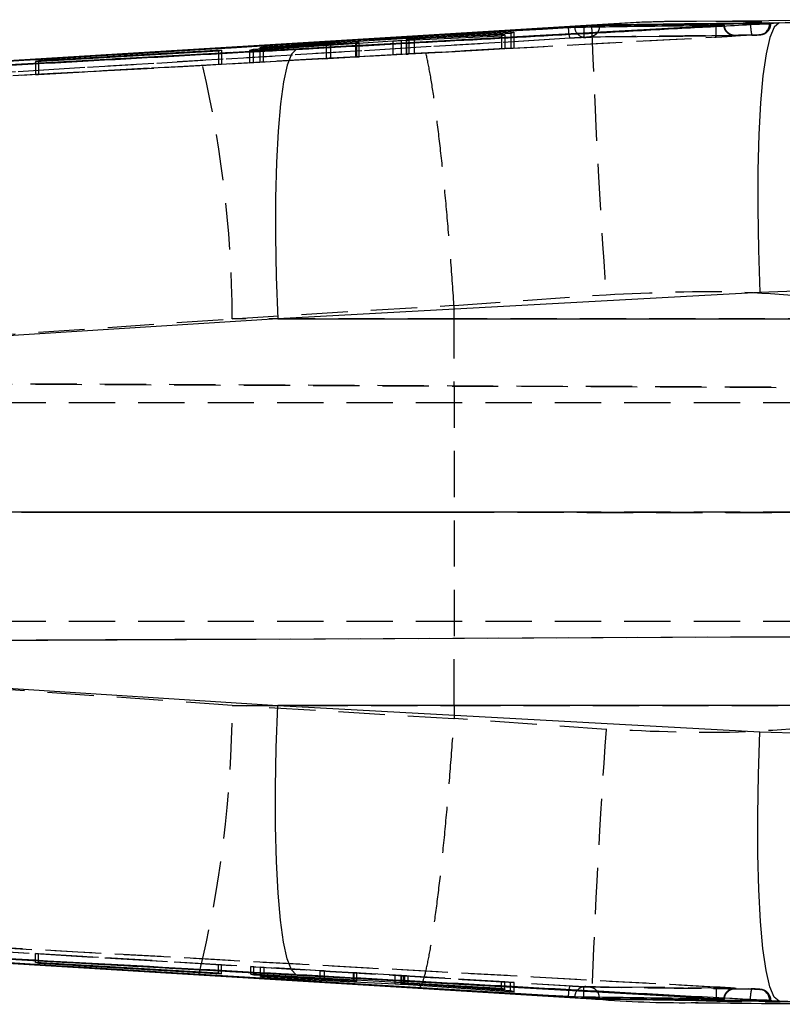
# Model space of a CAD drawing. Extents: x 39 to 393, y 13 to 280.
# Tile 9 of 24: x 221 to 242, y 121 to 149. Entities that reach past the tile are written whole.
import ezdxf

# ---------------------------------------------------------------- set-up
doc = ezdxf.new("R2010")
doc.units = 0
doc.linetypes.add('CENTERX2', pattern=[20.32, 12.7, -2.54, 2.54, -2.54])
doc.linetypes.add('HIDDEN', pattern=[1.905, 1.27, -0.635])
doc.layers.get('0').update_dxf_attribs({"linetype": 'CONTINUOUS'})

msp = doc.modelspace()

# ---------------------------------------------------------------- linework, layer by layer
at = {"color": 7, "linetype": 'CONTINUOUS'}
for p, q in [((244.362555, 148.525485), (239.322095, 148.475977)), ((240.797079, 148.393732), (240.978508, 148.404262)), ((240.978508, 148.404262), (241.583205, 148.437105)), ((240.978508, 148.404262), (241.010486, 148.406226)), ((241.357154, 148.434521), (241.325013, 148.435304)), ((241.583205, 148.437105), (241.357154, 148.434521)), ((241.583205, 148.437105), (244.014829, 148.522185)), ((239.858567, 148.359561), (199.886888, 146.147504)), ((236.220918, 148.349386), (212.40399, 146.906218)), ((234.309606, 148.180541), (227.424978, 147.773453)), ((236.220918, 148.355659), (229.582495, 147.952505)), ((231.572754, 148.000233), (234.224267, 148.155565)), ((236.436649, 148.372394), (231.674991, 148.07999)), ((234.224267, 148.155565), (234.309606, 148.180541)), ((236.220918, 148.355659), (236.220918, 148.349386)), ((236.221745, 148.349294), (236.220918, 148.349386)), ((236.221745, 148.349294), (236.222937, 148.324018)), ((236.577085, 148.37434), (236.436649, 148.372394)), ((236.657708, 148.357833), (236.653372, 148.330208)), ((236.657708, 148.376789), (236.657708, 148.357848)), ((236.657708, 148.357848), (236.657708, 148.357833)), ((239.858567, 148.35332), (239.85812, 148.353169)), ((239.858567, 148.359561), (239.858567, 148.35332)), ((229.582495, 147.952505), (225.662775, 147.714298)), ((231.683321, 148.083057), (225.666075, 147.716117)), ((227.051526, 147.683991), (230.985924, 147.942007)), ((229.960702, 147.892771), (227.152868, 147.707544)), ((227.339647, 147.752351), (229.15846, 147.858842)), ((229.274786, 147.865115), (229.992985, 147.899353)), ((231.674991, 148.07999), (229.582495, 147.952505)), ((230.050913, 147.899558), (230.050913, 147.88069)), ((230.06416, 147.881559), (230.06416, 147.901192)), ((231.214858, 147.955183), (233.964562, 148.082381)), ((231.355197, 147.984437), (231.355197, 147.961676)), ((231.356806, 147.984745), (231.365486, 147.985826)), ((234.062351, 148.109451), (231.429882, 147.986399)), ((231.683417, 148.081447), (231.674991, 148.07999)), ((233.964562, 148.082381), (234.062351, 148.109451)), ((225.662775, 147.714298), (212.40399, 146.906218)), ((221.179701, 147.376409), (226.202823, 147.666817)), ((226.284608, 147.686004), (221.261478, 147.392912)), ((226.202823, 147.666817), (226.284608, 147.686004)), ((227.152868, 147.707544), (227.051526, 147.683991)), ((227.152868, 147.707544), (227.152868, 147.690637)), ((227.424978, 147.773453), (227.339647, 147.752351)), ((227.424978, 147.773453), (227.424978, 147.757347)), ((221.261478, 147.392912), (221.179701, 147.376409)), ((221.261478, 147.392912), (221.261478, 147.381137)), ((243.228412, 141.11184), (241.057149, 141.03887)), ((241.057149, 141.03887), (227.829038, 140.317458)), ((227.829038, 140.317458), (194.563649, 138.198748)), ((227.829038, 140.317458), (243.220589, 140.317458)), ((194.563649, 131.820598), (227.829038, 129.701888)), ((243.220589, 129.701888), (227.829038, 129.701888)), ((227.829038, 129.701888), (241.057149, 128.980476)), ((241.057149, 128.980476), (243.228412, 128.907505)), ((199.886888, 123.871842), (239.858567, 121.659785)), ((212.40399, 123.113128), (236.220918, 121.66996)), ((226.202979, 122.352532), (221.179969, 122.642912)), ((221.179969, 122.642912), (221.261329, 122.626433)), ((221.261329, 122.626433), (221.261329, 122.638208)), ((221.261329, 122.626433), (226.284324, 122.333371)), ((225.662775, 122.305048), (229.582495, 122.066841)), ((225.666157, 122.304501), (231.683358, 121.936803)), ((226.284324, 122.333371), (226.202979, 122.352532)), ((233.971714, 121.935206), (227.087259, 122.327259)), ((227.087259, 122.327259), (227.172158, 122.307337)), ((227.172158, 122.307337), (227.172158, 122.322425)), ((227.172158, 122.307337), (228.990927, 122.202831)), ((229.921936, 122.136586), (227.357975, 122.262397)), ((227.357975, 122.262397), (227.458826, 122.23721)), ((227.458826, 122.23721), (227.458826, 122.257449)), ((227.458826, 122.23721), (231.04754, 122.061001)), ((229.112647, 122.19532), (229.907601, 122.142044)), ((229.582495, 122.066841), (231.674991, 121.939356)), ((229.582495, 122.066841), (236.220918, 121.663686)), ((229.907601, 122.142044), (229.907601, 122.166647)), ((230.001866, 122.134149), (230.001866, 122.16128)), ((231.04754, 122.061001), (231.04754, 122.101731)), ((231.215864, 122.092145), (231.215864, 122.07224)), ((231.219172, 122.072576), (231.219172, 122.091957)), ((231.27707, 122.047574), (231.27707, 122.066644)), ((231.27707, 122.047574), (234.314866, 121.837022)), ((234.217621, 121.865607), (231.313578, 122.064052)), ((231.405161, 122.064065), (234.056591, 121.911606)), ((231.674991, 121.939356), (231.683425, 121.937898)), ((231.674991, 121.939356), (236.436649, 121.646951)), ((234.056591, 121.911606), (233.971714, 121.935206)), ((234.314866, 121.837022), (234.217621, 121.865607)), ((236.220918, 121.66996), (236.221745, 121.670052)), ((236.220918, 121.66996), (236.220918, 121.663686)), ((236.221745, 121.670052), (236.222944, 121.695505)), ((236.436649, 121.646951), (236.577085, 121.645006)), ((236.657708, 121.661513), (236.653312, 121.689522)), ((236.657708, 121.661513), (236.657708, 121.661498)), ((236.657708, 121.661498), (236.657708, 121.642556)), ((239.85812, 121.666177), (239.858567, 121.666026)), ((239.858567, 121.666026), (239.858567, 121.659785)), ((241.583205, 121.582241), (240.978508, 121.615083)), ((241.010486, 121.61312), (240.978508, 121.615083)), ((241.325013, 121.584041), (241.357154, 121.584825)), ((241.357154, 121.584825), (241.583205, 121.582241)), ((244.014829, 121.497161), (241.583205, 121.582241))]:
    msp.add_line(p, q, dxfattribs=at)
at = {"color": 7, "linetype": 'HIDDEN'}
for p, q in [((241.325013, 148.417868), (241.155043, 148.415778)), ((241.357952, 148.41736), (241.357952, 148.434025)), ((234.224267, 148.155565), (234.224267, 147.740021)), ((234.309606, 148.180541), (234.309606, 147.744912)), ((236.546672, 148.376703), (236.4358, 148.367833)), ((235.842063, 148.015473), (200.559116, 145.884389)), ((205.49228, 146.183599), (236.217081, 148.045494)), ((240.846134, 148.097274), (219.813816, 146.943727)), ((229.15846, 147.858842), (229.15846, 147.460276)), ((229.274786, 147.865115), (229.274786, 147.466694)), ((229.960702, 147.874774), (229.960702, 147.504442)), ((229.992985, 147.899353), (229.992985, 147.506274)), ((230.050913, 147.88069), (230.050913, 147.509439)), ((230.06416, 147.510144), (230.06416, 147.881559)), ((230.985924, 147.942007), (230.985924, 147.560952)), ((231.214858, 147.955183), (231.214858, 147.573593)), ((231.355197, 147.961676), (231.355197, 147.581582)), ((231.365486, 147.985826), (231.365486, 147.58213)), ((231.429882, 147.965131), (231.429882, 147.585655)), ((231.572754, 148.000233), (231.572754, 147.593598)), ((233.964562, 148.082381), (233.964562, 147.725135)), ((234.062351, 148.109451), (234.062351, 147.73074)), ((238.325722, 148.064745), (236.278809, 148.036567)), ((238.315693, 148.062195), (240.358926, 148.088314)), ((240.372448, 148.090799), (238.325722, 148.064745)), ((240.913763, 148.101166), (240.846134, 148.097274)), ((226.202823, 147.666817), (226.202823, 147.296834)), ((226.284608, 147.686004), (226.284608, 147.301522)), ((227.051526, 147.683991), (227.051526, 147.343322)), ((227.152868, 147.690637), (227.152868, 147.349132)), ((227.339647, 147.752351), (227.339647, 147.359837)), ((227.424978, 147.757347), (227.424978, 147.364729)), ((233.964562, 147.725135), (231.214858, 147.573593)), ((231.429882, 147.585655), (234.062351, 147.73074)), ((234.224267, 147.740021), (231.572754, 147.593598)), ((234.062351, 147.73074), (233.964562, 147.725135)), ((221.179701, 147.376409), (221.179701, 147.019446)), ((221.261478, 147.381137), (221.261478, 147.024134)), ((230.985924, 147.560952), (227.051526, 147.343322)), ((227.051526, 147.343322), (227.152868, 147.349132)), ((227.152868, 147.349132), (229.960702, 147.504442)), ((229.15846, 147.460276), (227.339647, 147.359837)), ((227.339647, 147.359837), (227.424978, 147.364729)), ((229.992985, 147.506274), (229.274786, 147.466694)), ((226.202823, 147.296834), (221.179701, 147.019446)), ((221.261478, 147.024134), (226.284608, 147.301522)), ((226.284608, 147.301522), (226.202823, 147.296834)), ((221.179701, 147.019446), (221.261478, 147.024134)), ((232.664905, 140.679847), (236.836321, 140.977114)), ((226.580522, 140.317458), (232.664599, 140.688363)), ((232.664599, 140.688363), (232.664905, 140.679847)), ((232.666827, 140.317458), (232.664905, 140.679847)), ((196.557409, 138.213485), (226.580522, 140.317458)), ((232.666827, 140.317458), (226.580522, 140.317458)), ((245.006948, 140.317458), (232.666827, 140.317458)), ((190.701067, 138.653032), (256.297342, 138.366207)), ((266.127489, 138.327364), (191.691577, 138.653038)), ((250.037006, 138.009673), (190.548635, 138.009673)), ((250.037006, 135.009673), (190.480612, 135.009673)), ((190.588973, 135.009063), (256.297342, 134.999031)), ((266.127489, 134.997674), (191.580928, 135.009063)), ((250.037006, 132.009673), (190.550446, 132.009673)), ((190.718725, 131.366314), (256.850369, 131.655485)), ((191.673919, 131.366308), (266.178525, 131.692276)), ((226.580522, 129.701888), (196.557409, 131.805861)), ((232.664599, 129.330982), (226.580522, 129.701888)), ((226.580522, 129.701888), (232.666827, 129.701888)), ((232.666827, 129.701888), (232.664905, 129.339498)), ((232.666827, 129.701888), (245.006948, 129.701888)), ((232.664905, 129.339498), (232.664599, 129.330982)), ((236.836321, 129.042231), (232.664905, 129.339498)), ((200.559116, 124.134956), (235.842063, 122.003872)), ((236.217081, 121.973852), (205.49228, 123.835747)), ((219.813816, 123.075619), (240.846134, 121.922071)), ((221.261329, 122.884868), (221.179969, 122.889867)), ((221.179969, 122.889867), (226.202979, 122.586478)), ((221.179969, 122.642912), (221.179969, 122.889867)), ((226.284324, 122.581479), (221.261329, 122.884868)), ((221.261329, 122.638208), (221.261329, 122.884868)), ((226.202979, 122.352532), (226.202979, 122.586478)), ((226.202979, 122.586478), (226.284324, 122.581479)), ((226.284324, 122.333371), (226.284324, 122.581479)), ((227.172158, 122.528002), (227.087259, 122.533219)), ((227.087259, 122.533219), (233.971714, 122.117399)), ((227.087259, 122.327259), (227.087259, 122.533219)), ((228.990927, 122.418149), (227.172158, 122.528002)), ((227.172158, 122.322425), (227.172158, 122.528002)), ((227.458826, 122.510388), (227.357975, 122.516585)), ((227.357975, 122.516585), (229.921936, 122.361848)), ((227.357975, 122.262397), (227.357975, 122.516585)), ((231.04754, 122.29381), (227.458826, 122.510388)), ((227.458826, 122.257449), (227.458826, 122.510388)), ((228.990927, 122.21885), (228.990927, 122.418149)), ((229.907601, 122.362739), (229.112647, 122.410794)), ((229.112647, 122.211919), (229.112647, 122.410794)), ((229.907601, 122.166647), (229.907601, 122.362739)), ((229.921936, 122.136586), (229.921936, 122.361848)), ((229.996867, 122.133772), (229.996867, 122.357331)), ((230.001866, 122.16128), (230.001866, 122.357194)), ((231.04754, 122.101731), (231.04754, 122.29381)), ((231.215864, 122.283576), (231.215864, 122.092145)), ((231.219172, 122.283551), (231.218717, 122.283576)), ((231.219172, 122.091957), (231.219172, 122.283551)), ((234.314866, 122.096313), (231.27707, 122.279946)), ((231.27707, 122.066644), (231.27707, 122.279946)), ((231.313578, 122.277834), (234.217621, 122.102288)), ((231.313578, 122.064052), (231.313578, 122.277834)), ((234.056591, 122.112183), (231.405161, 122.27233)), ((231.405161, 122.081365), (231.405161, 122.27233)), ((233.971714, 122.117399), (234.056591, 122.112183)), ((233.971714, 121.935206), (233.971714, 122.117399)), ((234.056591, 121.911606), (234.056591, 122.112183)), ((234.217621, 122.102288), (234.314866, 122.096313)), ((234.217621, 121.865607), (234.217621, 122.102288)), ((234.314866, 121.837022), (234.314866, 122.096313)), ((240.358866, 121.929475), (236.26472, 121.984096)), ((241.155266, 121.603565), (241.325013, 121.601478)), ((241.357952, 121.58537), (241.357952, 121.60201))]:
    msp.add_line(p, q, dxfattribs=at)
at = {"color": 8, "linetype": 'CONTINUOUS'}
for p, q in [((229.960702, 147.892771), (229.960702, 147.874774)), ((231.429882, 147.986399), (231.429882, 147.965131)), ((228.990927, 122.202831), (228.990927, 122.21885)), ((229.112647, 122.19532), (229.112647, 122.211919)), ((231.405161, 122.064065), (231.405161, 122.081365)), ((236.436649, 121.646951), (239.295735, 121.602952))]:
    msp.add_line(p, q, dxfattribs=at)
at = {"color": 218, "linetype": 'CENTERX2'}
msp.add_line((200.477061, 135.009673), (253.358757, 135.009673), dxfattribs=at)
at = {"color": 7, "linetype": 'CONTINUOUS', "flags": 128}
for points in [[(241.583205, 148.437105), (241.451591, 148.323081), (241.3325, 148.039043), (241.228461, 147.591036), (241.141691, 146.988589), (241.07404, 146.244517), (241.02693, 145.37465), (241.001382, 144.397494), (240.997932, 143.333833), (241.016655, 142.206296), (241.057149, 141.03887)], [(228.334486, 147.71044), (228.206053, 147.576943), (228.090174, 147.278338), (227.989256, 146.82081), (227.905392, 146.213843), (227.840319, 145.470014), (227.795384, 144.60474), (227.771512, 143.63595), (227.76921, 142.583724), (227.788522, 141.469865), (227.829038, 140.317458)], [(228.334486, 122.308906), (228.206053, 122.442402), (228.090174, 122.741008), (227.989256, 123.198536), (227.905392, 123.805503), (227.840319, 124.549331), (227.795384, 125.414606), (227.771512, 126.383395), (227.76921, 127.435622), (227.788522, 128.549481), (227.829038, 129.701888)], [(241.583205, 121.582241), (241.451591, 121.696265), (241.3325, 121.980302), (241.228461, 122.42831), (241.141691, 123.030757), (241.07404, 123.774829), (241.02693, 124.644695), (241.001382, 125.621852), (240.997932, 126.685513), (241.016655, 127.813049), (241.057149, 128.980476)], [(212.40399, 123.113128), (216.044224, 122.890883), (225.662775, 122.305048)]]:
    msp.add_lwpolyline(points, dxfattribs=at)
at = {"color": 7, "linetype": 'HIDDEN'}
for centre, radius, start, end in [((241.029035, 148.408666), 0.29612, 275.4696731, 1.7808179), ((236.793914, 148.297133), 0.992649, 179.1441276, 196.4839032), ((236.268821, 148.328913), 0.292517, 181.664942, 271.9567827), ((468.154014, 157.186918), 231.884956, 182.17847994, 184.00850256), ((195.139199, 140.171794), 31.44166, 0.2654414, 13.8799794), ((195.139199, 129.847551), 31.44166, 346.1200206, 359.7345586), ((468.154014, 112.832427), 231.884956, 175.99149744, 177.82152006), ((236.787676, 121.723068), 0.986425, 163.4609664, 180.9110028), ((236.268932, 121.690319), 0.292632, 88.0220022, 178.3132714), ((241.028727, 121.610408), 0.29642, 358.2735253, 84.4759837)]:
    msp.add_arc(centre, radius, start, end, dxfattribs=at)
for centre, major_axis, ratio, start_param, end_param in [((229.144458, 147.459473), (0.202444, 0.011181), 0.000145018, 0.871342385, 1.501554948), ((229.859248, 147.498865), (0.205824, 0.011368), 0.000145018, 5.227840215, 5.910097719), ((231.085252, 147.566411), (0.206754, 0.011419), 0.000145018, 0.893276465, 2.071909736), ((229.005025, 122.417283), (0.202444, -0.012229), 0.00007209, 1.010286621, 1.640499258), ((229.796657, 122.369428), (0.205824, -0.012433), 0.00007209, 5.366778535, 6.049042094), ((231.171023, 122.286339), (0.206754, -0.012489), 0.00007209, 1.032220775, 2.210855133)]:
    msp.add_ellipse(centre, major_axis=major_axis, ratio=ratio, start_param=start_param, end_param=end_param, dxfattribs=at)
at = {"color": 7, "linetype": 'CONTINUOUS'}
for points, knots in [([(228.334486, 147.71044), (228.49068, 147.71904), (229.452983, 147.772027), (233.022612, 147.968361), (237.020617, 148.187503), (240.212548, 148.361811), (240.797079, 148.393732)], [0, 0, 0, 0, 0.037599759, 0.231650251, 0.859293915, 1, 1, 1, 1]), ([(239.322073, 148.472995), (239.238048, 148.47401), (238.278759, 148.485604), (237.315519, 148.426407), (236.436649, 148.372394)], [0, 0, 0, 0, 0.0875908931, 1, 1, 1, 1]), ([(239.269129, 148.476779), (239.248762, 148.477016), (238.406328, 148.486806), (237.496046, 148.453689), (236.61089, 148.38191), (236.546672, 148.376703)], [0, 0, 0, 0, 0.0224614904, 0.929079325, 1, 1, 1, 1]), ([(241.325013, 148.435304), (240.547104, 148.426204), (238.991288, 148.408004), (237.435568, 148.387194), (236.657708, 148.376789)], [0, 0, 0, 0, 0.500000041, 1, 1, 1, 1]), ([(241.010486, 148.406226), (241.049406, 148.408694), (241.141093, 148.41451), (241.257824, 148.422959), (241.340349, 148.430227), (241.360159, 148.433456), (241.357467, 148.43441), (241.357154, 148.434521)], [0, 0, 0, 0, 0.1907112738, 0.4492710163, 0.7077342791, 0.9660414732, 1, 1, 1, 1]), ([(200.75491, 146.200554), (200.807635, 146.203731), (201.668711, 146.255611), (205.763196, 146.502311), (217.392537, 147.202957), (228.213692, 147.854856), (235.801376, 148.311961)], [0, 0, 0, 0, 0.004513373, 0.073709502, 0.350494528, 1, 1, 1, 1]), ([(235.801376, 148.311961), (235.823366, 148.313248), (235.868552, 148.315892), (235.926721, 148.318775), (235.961048, 148.320111), (235.97321, 148.32035), (235.976427, 148.320414)], [0, 0, 0, 0, 0.289459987, 0.594779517, 0.892813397, 1, 1, 1, 1]), ([(235.976427, 148.320414), (236.040435, 148.321356), (236.393529, 148.326547), (237.758217, 148.346208), (239.058962, 148.36309), (240.070603, 148.37622)], [0, 0, 0, 0, 0.046903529, 0.258739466, 1, 1, 1, 1]), ([(236.577085, 148.37434), (236.541676, 148.372811), (236.466096, 148.369547), (236.336286, 148.362541), (236.250268, 148.35741), (236.220918, 148.355659)], [0, 0, 0, 0, 0.367376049, 0.784142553, 1, 1, 1, 1]), ([(236.222483, 148.349339), (236.222463, 148.349337), (236.222217, 148.349322), (236.221971, 148.349307), (236.221745, 148.349294)], [0, 0, 0, 0, 0.080800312, 1, 1, 1, 1]), ([(236.657708, 148.357848), (236.643034, 148.357716), (236.604338, 148.357368), (236.499134, 148.355472), (236.36015, 148.352846), (236.263093, 148.349973), (236.222502, 148.349339), (236.222483, 148.349339)], [0, 0, 0, 0, 0.183769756, 0.484601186, 0.785773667, 0.99989514, 1, 1, 1, 1]), ([(236.657708, 148.376789), (236.635014, 148.376254), (236.611678, 148.375703), (236.578012, 148.374376), (236.577085, 148.37434)], [0, 0, 0, 0, 0.972480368, 1, 1, 1, 1]), ([(239.930689, 148.363749), (239.929478, 148.363564), (239.906113, 148.360005), (239.881708, 148.356573), (239.858567, 148.353319)], [0, 0, 0, 0, 0.051832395, 1, 1, 1, 1]), ([(239.930689, 148.363749), (239.929264, 148.363662), (239.90588, 148.362234), (239.88148, 148.360855), (239.858567, 148.359561)], [0, 0, 0, 0, 0.060907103, 1, 1, 1, 1]), ([(240.070603, 148.37622), (240.076195, 148.376185), (240.088077, 148.376112), (240.077093, 148.374308), (240.044012, 148.371378), (239.993695, 148.367711), (239.951348, 148.365048), (239.930689, 148.363749)], [0, 0, 0, 0, 0.18947415, 0.402603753, 0.604831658, 0.807214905, 1, 1, 1, 1]), ([(229.15846, 147.858842), (229.181226, 147.860147), (229.223736, 147.862584), (229.258595, 147.864312), (229.274786, 147.865115)], [0, 0, 0, 0, 0.535523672, 1, 1, 1, 1]), ([(230.050913, 147.899558), (230.040489, 147.898648), (230.019413, 147.896806), (229.980412, 147.894126), (229.960702, 147.892771)], [0, 0, 0, 0, 0.494613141, 1, 1, 1, 1]), ([(229.992985, 147.899353), (230.009436, 147.900087), (230.042338, 147.901555), (230.054736, 147.901644), (230.060934, 147.901689)], [0, 0, 0, 0, 0.499989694, 1, 1, 1, 1]), ([(230.06121, 147.901192), (230.061954, 147.901078), (230.06361, 147.900825), (230.055423, 147.900008), (230.050913, 147.899558)], [0, 0, 0, 0, 0.449205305, 1, 1, 1, 1]), ([(230.985924, 147.942007), (231.007464, 147.943405), (231.050542, 147.946201), (231.121896, 147.950374), (231.177654, 147.953384), (231.205664, 147.954739), (231.214858, 147.955183)], [0, 0, 0, 0, 0.286691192, 0.573357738, 0.859969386, 1, 1, 1, 1]), ([(231.429882, 147.986399), (231.413793, 147.985682), (231.381616, 147.984247), (231.35733, 147.983646), (231.357737, 147.984217), (231.357894, 147.984437)], [0, 0, 0, 0, 0.380811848, 0.761650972, 1, 1, 1, 1]), ([(231.365486, 147.985826), (231.37479, 147.98669), (231.393398, 147.988418), (231.445734, 147.992223), (231.507616, 147.996328), (231.551676, 147.99897), (231.572754, 148.000233)], [0, 0, 0, 0, 0.255038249, 0.51004322, 0.765604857, 1, 1, 1, 1]), ([(219.764731, 147.236998), (219.963965, 147.248039), (220.969287, 147.303752), (223.538094, 147.445927), (226.195451, 147.592622), (228.046724, 147.69459), (228.334486, 147.71044)], [0, 0, 0, 0, 0.06974626, 0.35193627, 0.899265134, 1, 1, 1, 1]), ([(235.801376, 121.707385), (235.669893, 121.715306), (234.730041, 121.771925), (230.55671, 122.02334), (219.005833, 122.719197), (208.263491, 123.36641), (200.754567, 123.818813)], [0, 0, 0, 0, 0.011254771, 0.08045016, 0.357232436, 1, 1, 1, 1]), ([(228.334486, 122.308906), (228.150253, 122.319053), (227.15991, 122.373598), (224.3033, 122.531089), (221.63097, 122.679032), (219.764731, 122.782348)], [0, 0, 0, 0, 0.064493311, 0.346683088, 1, 1, 1, 1]), ([(240.796766, 121.625631), (240.607494, 121.635964), (239.612083, 121.690308), (235.457931, 121.917326), (231.493151, 122.135272), (228.334486, 122.308906)], [0, 0, 0, 0, 0.045561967, 0.239617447, 1, 1, 1, 1]), ([(228.990927, 122.202831), (229.013996, 122.201478), (229.05704, 122.198955), (229.095022, 122.196472), (229.112647, 122.19532)], [0, 0, 0, 0, 0.53596579, 1, 1, 1, 1]), ([(229.907601, 122.142044), (229.92602, 122.140759), (229.962859, 122.138188), (229.995133, 122.135405), (230.004998, 122.133984), (229.999047, 122.133829), (229.996867, 122.133772)], [0, 0, 0, 0, 0.279782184, 0.559567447, 0.838642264, 1, 1, 1, 1]), ([(229.996867, 122.133772), (229.989473, 122.133901), (229.974497, 122.134161), (229.939602, 122.135771), (229.921936, 122.136586)], [0, 0, 0, 0, 0.493735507, 1, 1, 1, 1]), ([(231.04754, 122.061001), (231.067581, 122.059988), (231.107662, 122.057964), (231.178476, 122.053888), (231.236354, 122.050301), (231.266964, 122.048251), (231.27707, 122.047574)], [0, 0, 0, 0, 0.286159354, 0.572317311, 0.85878798, 1, 1, 1, 1]), ([(231.313578, 122.064052), (231.295168, 122.065328), (231.258349, 122.067882), (231.224772, 122.070728), (231.213151, 122.072242), (231.21757, 122.072487), (231.219172, 122.072576)], [0, 0, 0, 0, 0.280555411, 0.561116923, 0.840969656, 1, 1, 1, 1]), ([(231.219172, 122.072576), (231.225456, 122.072522), (231.238025, 122.072414), (231.283297, 122.07052), (231.340662, 122.067687), (231.384223, 122.065241), (231.405161, 122.064065)], [0, 0, 0, 0, 0.254576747, 0.509136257, 0.764073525, 1, 1, 1, 1]), ([(235.976427, 121.698932), (235.966543, 121.699185), (235.946183, 121.699707), (235.892092, 121.702243), (235.840542, 121.705052), (235.809643, 121.706892), (235.801376, 121.707385)], [0, 0, 0, 0, 0.2880272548, 0.5932807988, 0.8911740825, 1, 1, 1, 1]), ([(240.070603, 121.643125), (240.0067, 121.643933), (239.653693, 121.648392), (238.288922, 121.665938), (236.988129, 121.684497), (235.976427, 121.698932)], [0, 0, 0, 0, 0.046824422, 0.258660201, 1, 1, 1, 1]), ([(236.220918, 121.663686), (236.272287, 121.660658), (236.37505, 121.654599), (236.496241, 121.648409), (236.554282, 121.645966), (236.577085, 121.645006)], [0, 0, 0, 0, 0.377650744, 0.755489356, 1, 1, 1, 1]), ([(236.221745, 121.670052), (236.221971, 121.670038), (236.222217, 121.670024), (236.222463, 121.670008), (236.222483, 121.670007)], [0, 0, 0, 0, 0.919199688, 1, 1, 1, 1]), ([(236.222483, 121.670007), (236.222502, 121.670007), (236.275447, 121.66918), (236.35268, 121.666829), (236.473013, 121.6644), (236.582063, 121.662271), (236.632817, 121.661752), (236.657708, 121.661498)], [0, 0, 0, 0, 0.000104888, 0.279502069, 0.40890931, 0.710117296, 1, 1, 1, 1]), ([(236.435368, 121.649429), (236.484455, 121.64532), (237.393488, 121.569227), (238.374177, 121.532762), (239.301794, 121.543865), (239.368118, 121.544659)], [0, 0, 0, 0, 0.050332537, 0.932099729, 1, 1, 1, 1]), ([(236.577085, 121.645006), (236.578012, 121.644969), (236.611683, 121.643642), (236.635017, 121.643092), (236.657708, 121.642556)], [0, 0, 0, 0, 0.027515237, 1, 1, 1, 1]), ([(236.657708, 121.642556), (237.435568, 121.632152), (238.991288, 121.611342), (240.547104, 121.593142), (241.325013, 121.584041)], [0, 0, 0, 0, 0.499999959, 1, 1, 1, 1]), ([(239.858567, 121.666026), (239.870224, 121.664407), (239.894526, 121.661032), (239.918312, 121.657457), (239.930689, 121.655597)], [0, 0, 0, 0, 0.479700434, 1, 1, 1, 1]), ([(239.858567, 121.659785), (239.881641, 121.658482), (239.90604, 121.657103), (239.929418, 121.655674), (239.930689, 121.655597)], [0, 0, 0, 0, 0.945651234, 1, 1, 1, 1]), ([(239.930689, 121.655597), (239.952379, 121.654231), (239.995762, 121.651498), (240.046138, 121.647801), (240.077612, 121.644969), (240.08779, 121.643232), (240.076209, 121.64316), (240.070603, 121.643125)], [0, 0, 0, 0, 0.2025591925, 0.4051370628, 0.6076846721, 0.8100739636, 1, 1, 1, 1]), ([(239.294789, 121.540726), (239.329009, 121.540352), (240.870862, 121.523519), (242.430823, 121.51123), (243.956163, 121.499214)], [0, 0, 0, 0, 0.0221940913, 1, 1, 1, 1]), ([(240.978508, 121.615083), (240.967865, 121.615729), (240.908611, 121.619325), (240.847171, 121.622789), (240.796766, 121.625631)], [0, 0, 0, 0, 0.179620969, 1, 1, 1, 1]), ([(241.357154, 121.584825), (241.357401, 121.584904), (241.360239, 121.585819), (241.342315, 121.588907), (241.261494, 121.596096), (241.144701, 121.604597), (241.05126, 121.610531), (241.010486, 121.61312)], [0, 0, 0, 0, 0.024671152, 0.283567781, 0.541711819, 0.800021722, 1, 1, 1, 1])]:
    msp.add_open_spline(points, degree=3, knots=knots, dxfattribs=at)
at = {"color": 8, "linetype": 'CONTINUOUS'}
for points, knots in [([(241.155043, 148.415778), (240.426073, 148.407019), (238.926912, 148.389004), (237.427849, 148.368412), (236.657708, 148.357833)], [0, 0, 0, 0, 0.486252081, 1, 1, 1, 1]), ([(236.657708, 121.661513), (237.427849, 121.650934), (238.926987, 121.630341), (240.426222, 121.612325), (241.155266, 121.603565)], [0, 0, 0, 0, 0.513722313, 1, 1, 1, 1])]:
    msp.add_open_spline(points, degree=3, knots=knots, dxfattribs=at)
at = {"color": 7, "linetype": 'HIDDEN'}
for points, knots in [([(246.809437, 148.008114), (245.111492, 148.199763), (242.633966, 148.479405), (240.114767, 148.474529), (239.322073, 148.472995)], [0, 0, 0, 0, 0.685338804, 1, 1, 1, 1]), ([(240.796908, 148.393723), (240.799497, 148.355928), (240.804844, 148.277875), (240.817789, 148.178568), (240.832631, 148.108627), (240.841732, 148.101063), (240.846283, 148.097282)], [0, 0, 0, 0, 0.238339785, 0.492226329, 0.746112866, 1, 1, 1, 1]), ([(240.845739, 148.097209), (240.846784, 148.097266), (240.875112, 148.098812), (240.931988, 148.102141), (241.006298, 148.107021), (241.054497, 148.110802), (241.079083, 148.113177), (241.100897, 148.116122), (241.135334, 148.122861), (241.189161, 148.14161), (241.25796, 148.185505), (241.319586, 148.259422), (241.356281, 148.343251), (241.353819, 148.397966), (241.352945, 148.417383)], [0, 0, 0, 0, 0.00415756, 0.112683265, 0.219473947, 0.33022892, 0.398418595, 0.430421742, 0.466373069, 0.547806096, 0.652548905, 0.785307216, 0.923812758, 1, 1, 1, 1]), ([(241.010486, 148.406226), (241.049403, 148.407215), (241.141048, 148.409543), (241.257861, 148.41293), (241.339705, 148.415823), (241.370538, 148.417726), (241.340399, 148.417817), (241.325013, 148.417863)], [0, 0, 0, 0, 0.154442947, 0.363694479, 0.572828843, 0.781925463, 1, 1, 1, 1]), ([(239.85812, 148.353169), (233.190664, 147.986996), (219.86653, 147.255242), (206.543176, 146.515636), (199.886888, 146.146132)], [0, 0, 0, 0, 0.500404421, 1, 1, 1, 1]), ([(236.222937, 148.324018), (236.224259, 148.298492), (236.227346, 148.238874), (236.228541, 148.155892), (236.226797, 148.086593), (236.222991, 148.057276), (236.219471, 148.0473), (236.217973, 148.046168), (236.217081, 148.045494)], [0, 0, 0, 0, 0.17256339, 0.403030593, 0.633500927, 0.863972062, 0.919035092, 1, 1, 1, 1]), ([(236.653372, 148.330208), (236.650901, 148.305423), (236.645025, 148.246494), (236.599366, 148.164071), (236.527858, 148.094646), (236.463514, 148.066564), (236.417805, 148.056559), (236.402988, 148.055047), (236.392453, 148.053971)], [0, 0, 0, 0, 0.173095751, 0.411541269, 0.649997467, 0.888448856, 0.920689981, 1, 1, 1, 1]), ([(239.843345, 148.049233), (239.847204, 148.054552), (239.854921, 148.065192), (239.861462, 148.135808), (239.863241, 148.235371), (239.859827, 148.313903), (239.85812, 148.353169)], [0, 0, 0, 0, 0.2500012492, 0.4999995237, 0.7500006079, 1, 1, 1, 1]), ([(240.372448, 148.090799), (240.361489, 148.090507), (240.334833, 148.089798), (240.276598, 148.098891), (240.201379, 148.131553), (240.128906, 148.200927), (240.082729, 148.286552), (240.074371, 148.34836), (240.070603, 148.37622)], [0, 0, 0, 0, 0.073714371, 0.179301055, 0.394107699, 0.608901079, 0.823707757, 1, 1, 1, 1]), ([(240.357652, 148.090374), (240.358135, 148.09038), (240.36656, 148.090482), (240.369458, 148.090307), (240.367148, 148.090342), (240.356637, 148.090971), (240.334636, 148.093467), (240.289433, 148.103263), (240.216396, 148.135135), (240.141096, 148.203855), (240.09178, 148.293498), (240.088963, 148.352744), (240.087844, 148.376289)], [0, 0, 0, 0, 0.007400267, 0.128862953, 0.179728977, 0.219438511, 0.260524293, 0.340387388, 0.472084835, 0.685428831, 0.874986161, 1, 1, 1, 1]), ([(199.870586, 145.842075), (206.527107, 146.211593), (219.850978, 146.951229), (233.175613, 147.683033), (239.843345, 148.049233)], [0, 0, 0, 0, 0.499593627, 1, 1, 1, 1]), ([(232.664599, 140.688363), (232.633079, 141.140238), (232.570039, 142.043987), (232.460666, 143.336596), (232.344071, 144.533343), (232.222538, 145.602994), (232.099767, 146.509824), (231.979208, 147.234755), (231.864434, 147.750383), (231.765436, 148.027129), (231.707837, 148.085764), (231.683703, 148.081498), (231.683417, 148.081447)], [0, 0, 0, 0, 0.113439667, 0.226879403, 0.340318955, 0.453758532, 0.567200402, 0.680642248, 0.7940881, 0.907533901, 0.998906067, 1, 1, 1, 1]), ([(236.278809, 148.036567), (236.268507, 148.036357), (236.235408, 148.035682), (236.143671, 148.031988), (236.000737, 148.024798), (235.893146, 148.018475), (235.842063, 148.015473)], [0, 0, 0, 0, 0.134636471, 0.432564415, 0.730590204, 1, 1, 1, 1]), ([(236.217081, 148.045494), (236.233276, 148.046451), (236.272443, 148.048768), (236.328495, 148.051672), (236.371009, 148.053489), (236.386681, 148.053841), (236.392594, 148.053973)], [0, 0, 0, 0, 0.212934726, 0.514968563, 0.817004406, 1, 1, 1, 1]), ([(236.392587, 148.053973), (237.162241, 148.064523), (238.717053, 148.085835), (240.272024, 148.104479), (241.057261, 148.113894)], [0, 0, 0, 0, 0.495014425, 1, 1, 1, 1]), ([(239.843345, 148.049233), (239.844187, 148.049279), (239.901706, 148.052438), (240.018766, 148.059202), (240.173346, 148.069081), (240.278342, 148.076616), (240.357025, 148.08302), (240.406017, 148.088147), (240.40867, 148.090858), (240.382147, 148.090815), (240.372448, 148.090799)], [0, 0, 0, 0, 0.002466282, 0.168514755, 0.3345449, 0.484594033, 0.572483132, 0.738422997, 0.904351, 1, 1, 1, 1]), ([(241.057261, 148.113894), (241.063437, 148.113845), (241.075494, 148.11375), (241.064334, 148.111913), (241.040313, 148.109905), (241.028509, 148.108919)], [0, 0, 0, 0, 0.3481671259, 0.6797046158, 1, 1, 1, 1]), ([(231.355741, 147.581582), (231.355561, 147.581572), (231.351804, 147.581361), (231.365903, 147.582133), (231.393356, 147.583641), (231.420035, 147.585112), (231.429882, 147.585655)], [0, 0, 0, 0, 0.019054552, 0.398316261, 0.777918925, 1, 1, 1, 1]), ([(231.572754, 147.593598), (231.54966, 147.592322), (231.503468, 147.58977), (231.440424, 147.586284), (231.391097, 147.583554), (231.373725, 147.582588), (231.365486, 147.58213)], [0, 0, 0, 0, 0.256488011, 0.513022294, 0.769067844, 1, 1, 1, 1]), ([(230.053871, 147.509623), (230.044614, 147.509115), (230.02986, 147.508306), (230.002995, 147.506825), (229.992985, 147.506274)], [0, 0, 0, 0, 0.62737502, 1, 1, 1, 1]), ([(230.050913, 147.509439), (230.058998, 147.509888), (230.067593, 147.510364), (230.063698, 147.510157), (230.063468, 147.510144)], [0, 0, 0, 0, 0.940771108, 1, 1, 1, 1]), ([(236.836321, 140.977114), (238.104667, 141.035736), (240.667162, 141.154171), (243.182684, 140.834016), (244.453109, 140.672327)], [0, 0, 0, 0, 0.494965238, 1, 1, 1, 1]), ([(232.666827, 129.701888), (232.673839, 131.464385), (232.687916, 135.002869), (232.673875, 138.541431), (232.666827, 140.317458)], [0, 0, 0, 0, 0.498093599, 1, 1, 1, 1]), ([(231.683425, 121.937898), (231.683708, 121.937848), (231.707702, 121.933569), (231.765079, 121.992112), (231.863805, 122.265506), (231.978118, 122.779395), (232.099152, 123.504233), (232.221375, 124.40752), (232.343518, 125.479551), (232.459569, 126.671252), (232.569598, 127.968504), (232.632632, 128.872516), (232.664599, 129.330982)], [0, 0, 0, 0, 0.001090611, 0.092458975, 0.204284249, 0.319352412, 0.43117383, 0.54623791, 0.658057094, 0.773118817, 0.884938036, 1, 1, 1, 1]), ([(244.453109, 129.347019), (243.208617, 129.187819), (240.693657, 128.866098), (238.130922, 128.983117), (236.836321, 129.042231)], [0, 0, 0, 0, 0.494835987, 1, 1, 1, 1]), ([(239.843345, 121.970113), (233.175613, 122.336312), (219.850978, 123.068116), (206.527107, 123.807753), (199.870586, 124.177271)], [0, 0, 0, 0, 0.500406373, 1, 1, 1, 1]), ([(199.886888, 123.873214), (206.543176, 123.50371), (219.86653, 122.764104), (233.190664, 122.03235), (239.85812, 121.666177)], [0, 0, 0, 0, 0.499595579, 1, 1, 1, 1]), ([(229.999184, 122.357194), (229.999911, 122.357151), (230.002726, 122.356984), (229.983156, 122.358168), (229.948787, 122.360249), (229.918794, 122.362062), (229.907601, 122.362739)], [0, 0, 0, 0, 0.118216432, 0.457762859, 0.797659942, 1, 1, 1, 1]), ([(231.218322, 122.283598), (231.224088, 122.283248), (231.235627, 122.282548), (231.273106, 122.280281), (231.302658, 122.278494), (231.313578, 122.277834)], [0, 0, 0, 0, 0.3863609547, 0.7732397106, 1, 1, 1, 1]), ([(231.405161, 122.27233), (231.382384, 122.273705), (231.33683, 122.276456), (231.278699, 122.279963), (231.236322, 122.282521), (231.224689, 122.28322), (231.219172, 122.283551)], [0, 0, 0, 0, 0.256563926, 0.513126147, 0.769108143, 1, 1, 1, 1]), ([(235.842063, 122.003872), (235.867649, 122.002348), (235.949701, 121.997461), (236.080177, 121.990426), (236.208286, 121.984521), (236.256217, 121.983339), (236.279032, 121.982776)], [0, 0, 0, 0, 0.134816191, 0.432355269, 0.729802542, 1, 1, 1, 1]), ([(236.392594, 121.965372), (236.382537, 121.965629), (236.36198, 121.966155), (236.317926, 121.968227), (236.269389, 121.970776), (236.238292, 121.972605), (236.217081, 121.973852)], [0, 0, 0, 0, 0.289565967, 0.591862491, 0.72161601, 1, 1, 1, 1]), ([(236.222944, 121.695505), (236.224263, 121.720971), (236.227348, 121.780527), (236.228541, 121.863453), (236.226797, 121.932753), (236.222991, 121.96207), (236.219471, 121.972045), (236.217973, 121.973178), (236.217081, 121.973852)], [0, 0, 0, 0, 0.172227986, 0.40278861, 0.633352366, 0.863916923, 0.919002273, 1, 1, 1, 1]), ([(236.279032, 121.982776), (236.961252, 121.973208), (238.325663, 121.954071), (239.690196, 121.937055), (240.372448, 121.928547)], [0, 0, 0, 0, 0.500010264, 1, 1, 1, 1]), ([(236.653312, 121.689522), (236.65085, 121.714176), (236.644977, 121.772972), (236.599361, 121.855273), (236.527859, 121.9247), (236.463514, 121.952782), (236.417805, 121.962787), (236.402988, 121.964299), (236.392453, 121.965374)], [0, 0, 0, 0, 0.172342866, 0.411005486, 0.649678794, 0.88834729, 0.92061777, 1, 1, 1, 1]), ([(241.057261, 121.905452), (240.272024, 121.914867), (238.717053, 121.933511), (237.162241, 121.954823), (236.392587, 121.965372)], [0, 0, 0, 0, 0.504985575, 1, 1, 1, 1]), ([(239.295735, 121.602952), (240.070744, 121.579104), (241.723908, 121.528236), (244.232541, 121.69985), (245.950473, 121.907438), (246.809437, 122.011232)], [0, 0, 0, 0, 0.3061688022, 0.6530853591, 1, 1, 1, 1]), ([(240.372448, 121.928547), (240.37626, 121.928516), (240.398828, 121.928334), (240.41347, 121.929675), (240.377422, 121.934517), (240.30897, 121.940335), (240.218848, 121.947056), (240.102295, 121.954935), (239.95979, 121.963619), (239.87306, 121.968456), (239.843345, 121.970113)], [0, 0, 0, 0, 0.033715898, 0.199623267, 0.365595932, 0.515634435, 0.581400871, 0.747444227, 0.913469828, 1, 1, 1, 1]), ([(239.843345, 121.970113), (239.847204, 121.964793), (239.854921, 121.954154), (239.861462, 121.883538), (239.863241, 121.783974), (239.859827, 121.705442), (239.85812, 121.666177)], [0, 0, 0, 0, 0.2500012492, 0.4999995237, 0.7500006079, 1, 1, 1, 1]), ([(240.070603, 121.643125), (240.074371, 121.670986), (240.082729, 121.732794), (240.128906, 121.818418), (240.201379, 121.887792), (240.276598, 121.920455), (240.334833, 121.929548), (240.361489, 121.928839), (240.372448, 121.928547)], [0, 0, 0, 0, 0.176292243, 0.391098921, 0.605892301, 0.820698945, 0.926285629, 1, 1, 1, 1]), ([(240.087315, 121.64279), (240.090317, 121.6746), (240.096263, 121.737609), (240.143961, 121.814701), (240.200062, 121.869471), (240.256138, 121.902553), (240.304333, 121.919737), (240.339256, 121.926488), (240.357277, 121.9284), (240.365924, 121.928949), (240.369941, 121.92907), (240.368665, 121.928994), (240.360584, 121.929036), (240.356541, 121.929056)], [0, 0, 0, 0, 0.1683633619, 0.3335011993, 0.4696282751, 0.5845970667, 0.6783650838, 0.7448610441, 0.7838267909, 0.8173346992, 0.8606990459, 0.9303112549, 1, 1, 1, 1]), ([(240.796766, 121.625631), (240.799385, 121.663423), (240.804794, 121.741474), (240.817736, 121.840781), (240.832581, 121.910722), (240.841616, 121.918288), (240.846134, 121.922071)], [0, 0, 0, 0, 0.2383403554, 0.4922259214, 0.7461125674, 1, 1, 1, 1]), ([(241.356164, 121.601983), (241.35675, 121.605592), (241.363073, 121.64446), (241.340677, 121.712838), (241.298013, 121.789547), (241.245719, 121.841182), (241.194509, 121.873717), (241.149824, 121.891972), (241.115975, 121.900519), (241.095671, 121.903938), (241.080911, 121.905885), (241.054916, 121.908585), (241.007584, 121.912247), (240.925288, 121.917629), (240.863015, 121.921202), (240.82853, 121.92308), (240.821115, 121.923484)], [0, 0, 0, 0, 0.013948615, 0.15024789, 0.258906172, 0.350328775, 0.427228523, 0.489567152, 0.535206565, 0.561644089, 0.585578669, 0.629298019, 0.766633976, 0.86699315, 0.971399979, 1, 1, 1, 1]), ([(240.846134, 121.922071), (240.869627, 121.920745), (240.916001, 121.918126), (240.976055, 121.914304), (241.003276, 121.912283), (241.014666, 121.911438)], [0, 0, 0, 0, 0.373891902, 0.738027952, 1, 1, 1, 1]), ([(241.038389, 121.909562), (241.046618, 121.908863), (241.066745, 121.907153), (241.075126, 121.905586), (241.063215, 121.905497), (241.057261, 121.905452)], [0, 0, 0, 0, 0.257011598, 0.628647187, 1, 1, 1, 1]), ([(241.325013, 121.601482), (241.339987, 121.601522), (241.370054, 121.6016), (241.341768, 121.603438), (241.261225, 121.60631), (241.144171, 121.60972), (241.05095, 121.612091), (241.010486, 121.61312)], [0, 0, 0, 0, 0.2093335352, 0.420330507, 0.6297977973, 0.8393072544, 1, 1, 1, 1])]:
    msp.add_open_spline(points, degree=3, knots=knots, dxfattribs=at)

doc.saveas('drawing.dxf')
